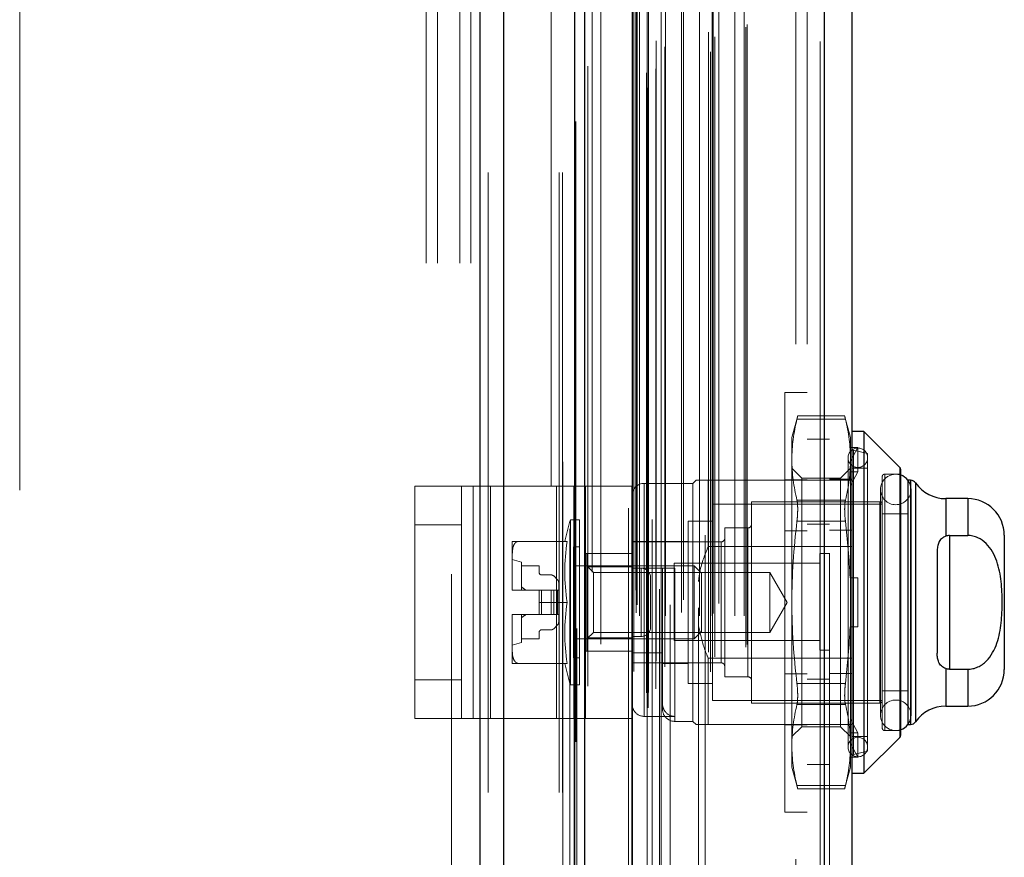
# Model space of a CAD drawing. Header units: inches. Extents: x 0.2 to 10.8, y 0.2 to 8.2.
# Tile 56 of 164: x 1.741 to 1.9, y 4.075 to 4.21. Entities that reach past the tile are written whole.
import ezdxf

# ---------------------------------------------------------------- set-up
doc = ezdxf.new("R2010")
doc.units = ezdxf.units.IN
doc.header["$MEASUREMENT"] = 0
doc.linetypes.add('HIDDEN', pattern=[0.07500000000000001, 0.05, -0.025])

msp = doc.modelspace()

# ---------------------------------------------------------------- linework, layer by layer
at = {"color": 7, "linetype": 'Continuous', "lineweight": 25}
for p, q in [((1.8155872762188, 3.085295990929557), (1.8155872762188, 5.1527936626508)), ((1.819405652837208, 3.085295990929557), (1.819405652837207, 5.152085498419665)), ((1.830851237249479, 3.085295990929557), (1.830851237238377, 5.146701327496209)), ((1.832432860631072, 3.085295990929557), (1.832432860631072, 5.146545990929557)), ((1.840114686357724, 5.131123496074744), (1.840114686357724, 3.100958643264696)), ((1.871027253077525, 5.125672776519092), (1.87102725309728, 3.106409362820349)), ((1.875489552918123, 5.1239056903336), (1.875489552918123, 3.108176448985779)), ((1.877458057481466, 4.143510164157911), (1.875489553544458, 4.143510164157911)), ((1.883248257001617, 4.13771996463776), (1.877458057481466, 4.143510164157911)), ((1.877458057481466, 4.143510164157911), (1.877458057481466, 4.088392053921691)), ((1.883248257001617, 4.13771996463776), (1.883248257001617, 4.094182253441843)), ((1.883363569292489, 4.137441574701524), (1.883363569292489, 4.094460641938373)), ((1.884544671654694, 4.13563614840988), (1.884544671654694, 4.096266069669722)), ((1.884988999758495, 4.13563614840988), (1.884562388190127, 4.13563614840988)), ((1.884988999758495, 4.13563614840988), (1.884988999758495, 4.096266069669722)), ((1.885796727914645, 4.135214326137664), (1.885796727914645, 4.096687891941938)), ((1.894190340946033, 4.132683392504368), (1.890643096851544, 4.132683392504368)), ((1.890643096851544, 4.132683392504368), (1.890643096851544, 4.126623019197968)), ((1.894190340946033, 4.132683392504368), (1.894190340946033, 4.12673304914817)), ((1.891237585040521, 4.126733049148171), (1.891237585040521, 4.105169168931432)), ((1.891237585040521, 4.126733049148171), (1.894190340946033, 4.12673304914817)), ((1.900095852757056, 4.126777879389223), (1.900095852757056, 4.105124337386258)), ((1.889269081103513, 4.124163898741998), (1.889269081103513, 4.107738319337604)), ((1.890643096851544, 4.105279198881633), (1.890643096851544, 4.099218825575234)), ((1.891237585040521, 4.105169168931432), (1.894190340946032, 4.105169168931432)), ((1.894190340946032, 4.105169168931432), (1.894190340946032, 4.099218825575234)), ((1.890643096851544, 4.099218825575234), (1.894190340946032, 4.099218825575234)), ((1.884562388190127, 4.096266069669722), (1.884988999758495, 4.096266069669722)), ((1.877458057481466, 4.088392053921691), (1.883248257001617, 4.094182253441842)), ((1.875489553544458, 4.088392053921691), (1.877458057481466, 4.088392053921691))]:
    msp.add_line(p, q, dxfattribs=at)
at = {"color": 7, "linetype": 'HIDDEN', "lineweight": 18}
for p, q in [((1.8155872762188, 5.152793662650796), (1.8155872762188, 3.085295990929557)), ((1.8155872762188, 5.152793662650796), (1.8155872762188, 3.085295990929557)), ((1.8155872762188, 3.085295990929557), (1.8155872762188, 5.1527936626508)), ((1.816860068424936, 3.085295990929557), (1.816860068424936, 5.15208549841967)), ((1.816860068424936, 3.085295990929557), (1.816860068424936, 5.152085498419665)), ((1.819405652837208, 3.085295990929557), (1.819405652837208, 5.152085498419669)), ((1.828305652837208, 3.085295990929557), (1.828305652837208, 5.146701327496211)), ((1.828305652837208, 3.085295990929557), (1.828305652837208, 5.146701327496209)), ((1.828832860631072, 3.085295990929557), (1.828832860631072, 5.146545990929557)), ((1.830851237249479, 3.085295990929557), (1.830851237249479, 5.146701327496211)), ((1.831003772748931, 3.093476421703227), (1.831003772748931, 5.138605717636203)), ((1.842649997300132, 3.098958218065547), (1.842649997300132, 5.133123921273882)), ((1.842649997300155, 3.098958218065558), (1.842649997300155, 5.133123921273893)), ((1.832956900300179, 3.102451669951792), (1.83295690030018, 5.129633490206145)), ((1.839489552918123, 5.131123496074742), (1.839489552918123, 3.100958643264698)), ((1.842394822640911, 3.101360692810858), (1.842394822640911, 5.130721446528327)), ((1.842700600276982, 3.10141460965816), (1.842700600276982, 5.130667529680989)), ((1.843932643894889, 3.101999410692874), (1.843932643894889, 5.130082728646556)), ((1.843337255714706, 5.129335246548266), (1.843337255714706, 3.102729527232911)), ((1.830039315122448, 5.127802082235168), (1.830039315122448, 3.104274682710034)), ((1.840053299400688, 5.12770706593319), (1.840053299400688, 3.104375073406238)), ((1.840069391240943, 3.104249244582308), (1.840069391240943, 5.127832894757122)), ((1.840340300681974, 3.104827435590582), (1.840340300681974, 5.127254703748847)), ((1.840340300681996, 3.104827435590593), (1.840340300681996, 5.127254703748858)), ((1.845371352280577, 3.105542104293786), (1.845371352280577, 5.126541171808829)), ((1.85187843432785, 5.126790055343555), (1.85187843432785, 3.105294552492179)), ((1.852737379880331, 3.104737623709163), (1.852737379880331, 5.127344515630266)), ((1.843951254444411, 3.106527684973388), (1.843951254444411, 5.125554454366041)), ((1.853445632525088, 3.107157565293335), (1.853445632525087, 5.12492660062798)), ((1.870402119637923, 5.125672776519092), (1.870402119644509, 3.106409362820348)), ((1.870402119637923, 3.106409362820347), (1.870402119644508, 5.12567277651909)), ((1.871027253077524, 3.106409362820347), (1.87102725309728, 5.12567277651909)), ((1.852386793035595, 3.107919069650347), (1.852386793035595, 5.124163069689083)), ((1.858396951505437, 3.1087004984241), (1.858396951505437, 5.123381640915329)), ((1.871889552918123, 5.1239056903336), (1.871889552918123, 3.108176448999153)), ((1.835018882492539, 3.10921551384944), (1.835018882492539, 5.122866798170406)), ((1.858656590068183, 3.109138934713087), (1.858656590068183, 5.122943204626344)), ((1.830741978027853, 5.118542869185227), (1.830741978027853, 3.113540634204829)), ((1.840742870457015, 3.114269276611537), (1.840742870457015, 5.117812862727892)), ((1.840742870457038, 3.114269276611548), (1.840742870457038, 5.117812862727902)), ((1.841248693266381, 3.113769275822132), (1.841248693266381, 5.118312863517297)), ((1.841248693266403, 3.113769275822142), (1.841248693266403, 5.118312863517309)), ((1.842492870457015, 5.118312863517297), (1.842492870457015, 3.113769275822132)), ((1.842492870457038, 3.113769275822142), (1.842492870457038, 5.118312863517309)), ((1.842742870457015, 3.114019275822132), (1.842742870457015, 5.118062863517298)), ((1.844492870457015, 5.118062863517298), (1.844492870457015, 3.114019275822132)), ((1.844742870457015, 3.113769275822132), (1.844742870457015, 5.118312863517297)), ((1.844742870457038, 5.118312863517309), (1.844742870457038, 3.113769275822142)), ((1.845446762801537, 3.113769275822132), (1.845446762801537, 5.118312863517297)), ((1.848025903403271, 3.114319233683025), (1.848025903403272, 5.117771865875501)), ((1.85094913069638, 3.113769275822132), (1.85094913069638, 5.118312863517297)), ((1.853016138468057, 3.113769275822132), (1.853016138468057, 5.118312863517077)), ((1.853143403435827, 3.114167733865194), (1.853143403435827, 5.117916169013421)), ((1.856637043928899, 3.113769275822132), (1.856637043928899, 5.118312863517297)), ((1.858156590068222, 3.113769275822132), (1.858156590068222, 5.118312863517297)), ((1.858156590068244, 3.113769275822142), (1.858156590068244, 5.118312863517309)), ((1.840889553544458, 3.115566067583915), (1.840889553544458, 5.116516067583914)), ((1.846221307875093, 5.115565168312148), (1.846221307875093, 3.116500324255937)), ((1.8483543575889, 3.11634638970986), (1.8483543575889, 5.115735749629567)), ((1.848354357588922, 3.116346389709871), (1.848354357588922, 5.115735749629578)), ((1.854052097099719, 3.115788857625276), (1.854052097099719, 5.116293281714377)), ((1.840700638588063, 3.117917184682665), (1.840700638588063, 5.114164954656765)), ((1.840700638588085, 3.117917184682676), (1.840700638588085, 5.114164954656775)), ((1.850787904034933, 5.115075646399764), (1.850787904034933, 3.117007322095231)), ((1.8403723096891, 3.118381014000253), (1.8403723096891, 5.113701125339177)), ((1.840372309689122, 3.118381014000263), (1.840372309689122, 5.113701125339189)), ((1.831176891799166, 5.11171433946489), (1.831176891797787, 3.120376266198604)), ((1.831176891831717, 5.11169328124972), (1.831176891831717, 3.120368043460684)), ((1.833657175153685, 3.120835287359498), (1.833657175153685, 5.111246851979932)), ((1.827032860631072, 3.134745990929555), (1.827032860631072, 5.097295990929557)), ((1.827032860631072, 3.134745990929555), (1.827032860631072, 5.097295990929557)), ((1.827032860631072, 3.134745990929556), (1.827032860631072, 5.097295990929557)), ((1.827032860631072, 3.134745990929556), (1.827032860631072, 5.097295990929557)), ((1.866489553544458, 3.157566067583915), (1.866489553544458, 5.074516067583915)), ((1.866489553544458, 3.157566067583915), (1.866489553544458, 5.074516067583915)), ((1.866489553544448, 5.074516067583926), (1.866489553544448, 3.157566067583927)), ((1.866489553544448, 5.074516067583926), (1.866489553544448, 3.157566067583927)), ((1.868289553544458, 3.157566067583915), (1.868289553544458, 5.074516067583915)), ((1.806882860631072, 3.770645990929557), (1.806882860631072, 4.461445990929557)), ((1.806882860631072, 3.770645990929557), (1.806882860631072, 4.461445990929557)), ((1.808682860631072, 3.770645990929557), (1.808682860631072, 4.461445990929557)), ((1.812282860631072, 3.770645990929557), (1.812282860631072, 4.461445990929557)), ((1.814082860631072, 3.770645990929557), (1.814082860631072, 4.461445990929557)), ((1.814082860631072, 3.770645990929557), (1.814082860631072, 4.461445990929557)), ((1.810932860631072, 4.320520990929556), (1.810932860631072, 3.911570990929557)), ((1.741332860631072, 3.934058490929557), (1.741332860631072, 4.298033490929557)), ((1.864689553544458, 4.082101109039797), (1.864689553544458, 4.149801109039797)), ((1.868289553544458, 4.149801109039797), (1.864689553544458, 4.149801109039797)), ((1.86678226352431, 4.14602799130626), (1.865843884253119, 4.142525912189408)), ((1.874478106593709, 4.145500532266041), (1.866658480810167, 4.145500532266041)), ((1.874478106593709, 4.145500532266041), (1.866658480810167, 4.145500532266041)), ((1.874366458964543, 4.14602799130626), (1.866770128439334, 4.14602799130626)), ((1.875292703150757, 4.142525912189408), (1.874354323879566, 4.14602799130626)), ((1.865843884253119, 4.142525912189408), (1.865843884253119, 4.138965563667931)), ((1.871889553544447, 4.142291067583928), (1.868289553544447, 4.142291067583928)), ((1.875292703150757, 4.142525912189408), (1.875292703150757, 4.138965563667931)), ((1.875214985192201, 4.140934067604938), (1.875292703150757, 4.140680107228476)), ((1.876473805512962, 4.140934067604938), (1.875214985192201, 4.140934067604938)), ((1.875292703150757, 4.138718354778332), (1.876473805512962, 4.140934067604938)), ((1.876473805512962, 4.136997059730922), (1.876473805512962, 4.140934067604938)), ((1.865843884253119, 4.138965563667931), (1.865843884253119, 4.115951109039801)), ((1.874899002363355, 4.139277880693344), (1.874899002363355, 4.092624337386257)), ((1.875292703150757, 4.138965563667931), (1.875292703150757, 4.119888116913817)), ((1.878048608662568, 4.139966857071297), (1.875794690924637, 4.140487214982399)), ((1.875794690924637, 4.091415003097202), (1.875794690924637, 4.140398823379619)), ((1.878048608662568, 4.139966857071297), (1.878048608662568, 4.091935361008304)), ((1.867442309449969, 4.136006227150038), (1.865843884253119, 4.137604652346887)), ((1.875292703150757, 4.137604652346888), (1.873694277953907, 4.136006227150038)), ((1.878048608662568, 4.137604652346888), (1.875489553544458, 4.137604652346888)), ((1.883248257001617, 4.094182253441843), (1.883248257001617, 4.13771996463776)), ((1.867442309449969, 4.136006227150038), (1.867442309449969, 4.095895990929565)), ((1.873694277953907, 4.136006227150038), (1.867442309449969, 4.136006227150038)), ((1.871889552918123, 4.135816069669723), (1.875489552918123, 4.135816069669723)), ((1.873694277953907, 4.136006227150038), (1.873694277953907, 4.095895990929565)), ((1.876473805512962, 4.136997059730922), (1.875214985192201, 4.136997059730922)), ((1.875214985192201, 4.136997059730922), (1.875292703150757, 4.136743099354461)), ((1.875292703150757, 4.134781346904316), (1.876473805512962, 4.136997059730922)), ((1.880410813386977, 4.136226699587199), (1.880410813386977, 4.09567551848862)), ((1.880804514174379, 4.095281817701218), (1.880804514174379, 4.136620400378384)), ((1.883363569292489, 4.136620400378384), (1.880804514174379, 4.136620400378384)), ((1.805056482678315, 4.097202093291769), (1.805056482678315, 4.13470209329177)), ((1.805056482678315, 4.13470209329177), (1.814432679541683, 4.13470209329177)), ((1.812556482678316, 4.097202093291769), (1.812556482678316, 4.13470209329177)), ((1.814432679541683, 4.097202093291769), (1.814432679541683, 4.13470209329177)), ((1.814432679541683, 4.13470209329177), (1.827868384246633, 4.13470209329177)), ((1.817244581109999, 4.097202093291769), (1.817244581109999, 4.13470209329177)), ((1.827868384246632, 4.097202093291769), (1.827868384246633, 4.13470209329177)), ((1.827868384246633, 4.13470209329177), (1.832556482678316, 4.13470209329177)), ((1.83068028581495, 4.097202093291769), (1.83068028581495, 4.13470209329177)), ((1.832556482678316, 4.134702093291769), (1.832556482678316, 4.097202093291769)), ((1.840056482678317, 4.134702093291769), (1.832556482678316, 4.134702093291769)), ((1.840056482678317, 4.134702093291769), (1.840056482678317, 4.097202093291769)), ((1.849899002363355, 4.135144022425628), (1.842024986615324, 4.135144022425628)), ((1.842024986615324, 4.09756666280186), (1.842024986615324, 4.135053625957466)), ((1.850391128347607, 4.13563614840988), (1.849899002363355, 4.135144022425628)), ((1.849899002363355, 4.135144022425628), (1.849899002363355, 4.096758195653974)), ((1.852359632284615, 4.13563614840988), (1.852359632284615, 4.124971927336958)), ((1.852359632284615, 4.13563614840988), (1.875489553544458, 4.13563614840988)), ((1.864689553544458, 4.135726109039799), (1.868289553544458, 4.135726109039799)), ((1.884562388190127, 4.13563614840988), (1.884544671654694, 4.13563614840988)), ((1.884988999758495, 4.096266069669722), (1.884988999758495, 4.13563614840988)), ((1.885796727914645, 4.096687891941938), (1.885796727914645, 4.135214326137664)), ((1.880133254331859, 4.134159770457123), (1.880133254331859, 4.097742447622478)), ((1.885054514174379, 4.097742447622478), (1.885054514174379, 4.134159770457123)), ((1.890643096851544, 4.126623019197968), (1.890643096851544, 4.132683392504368)), ((1.894190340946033, 4.126733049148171), (1.894190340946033, 4.132683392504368)), ((1.853048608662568, 4.131797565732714), (1.853048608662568, 4.100104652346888)), ((1.880410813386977, 4.131797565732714), (1.853048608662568, 4.131797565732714)), ((1.859347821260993, 4.132191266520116), (1.859347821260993, 4.099710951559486)), ((1.880017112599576, 4.132191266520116), (1.859347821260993, 4.132191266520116)), ((1.874478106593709, 4.132430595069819), (1.866658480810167, 4.132430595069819)), ((1.874478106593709, 4.132430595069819), (1.866658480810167, 4.132430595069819)), ((1.880017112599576, 4.099710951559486), (1.880017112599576, 4.132191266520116)), ((1.884544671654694, 4.130222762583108), (1.880410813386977, 4.130222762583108)), ((1.812556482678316, 4.12845209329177), (1.805056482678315, 4.12845209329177)), ((1.830126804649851, 4.129238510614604), (1.830126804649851, 4.102663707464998)), ((1.831591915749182, 4.129238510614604), (1.830126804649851, 4.129238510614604)), ((1.831591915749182, 4.129238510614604), (1.831591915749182, 4.102663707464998)), ((1.849111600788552, 4.129041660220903), (1.849111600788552, 4.102860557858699)), ((1.853048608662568, 4.129041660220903), (1.849111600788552, 4.129041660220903)), ((1.855017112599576, 4.127958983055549), (1.855017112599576, 4.103943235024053)), ((1.858757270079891, 4.127958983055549), (1.855017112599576, 4.127958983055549)), ((1.858757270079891, 4.103943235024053), (1.858757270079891, 4.127958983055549)), ((1.874478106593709, 4.129021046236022), (1.866658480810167, 4.129021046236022)), ((1.874478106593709, 4.129021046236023), (1.866658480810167, 4.129021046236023)), ((1.871889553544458, 4.128541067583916), (1.868289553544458, 4.128541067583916)), ((1.864689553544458, 4.127500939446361), (1.868289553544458, 4.127500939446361)), ((1.871889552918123, 4.127590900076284), (1.875489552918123, 4.127590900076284)), ((1.891237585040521, 4.126733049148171), (1.891237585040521, 4.105169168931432)), ((1.820765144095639, 4.12579362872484), (1.820765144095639, 4.123732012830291)), ((1.829593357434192, 4.12579362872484), (1.82171131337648, 4.12579362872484)), ((1.830607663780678, 4.124907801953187), (1.830607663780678, 4.106994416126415)), ((1.831591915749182, 4.124907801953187), (1.830607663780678, 4.124907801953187)), ((1.849111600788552, 4.12579362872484), (1.840056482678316, 4.12579362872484)), ((1.854426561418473, 4.125695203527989), (1.840056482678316, 4.125695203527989)), ((1.852359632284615, 4.124971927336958), (1.875489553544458, 4.124971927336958)), ((1.854426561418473, 4.106207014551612), (1.854426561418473, 4.1256044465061)), ((1.820765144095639, 4.123732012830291), (1.820765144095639, 4.11801272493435)), ((1.840056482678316, 4.123827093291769), (1.832556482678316, 4.123827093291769)), ((1.832773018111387, 4.123825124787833), (1.832773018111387, 4.121691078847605)), ((1.832773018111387, 4.123825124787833), (1.840056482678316, 4.123825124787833)), ((1.870327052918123, 4.123853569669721), (1.870327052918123, 4.11604106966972)), ((1.871889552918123, 4.123853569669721), (1.870327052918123, 4.123853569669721)), ((1.822241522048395, 4.122447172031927), (1.820765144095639, 4.122840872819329)), ((1.822241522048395, 4.122447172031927), (1.822241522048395, 4.117919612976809)), ((1.822241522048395, 4.121856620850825), (1.825095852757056, 4.121856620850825)), ((1.825095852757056, 4.121856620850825), (1.825095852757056, 4.12077394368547)), ((1.850069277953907, 4.121856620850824), (1.830607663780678, 4.121856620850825)), ((1.833838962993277, 4.120790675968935), (1.832773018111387, 4.121856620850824)), ((1.832773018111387, 4.121691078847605), (1.840056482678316, 4.121691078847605)), ((1.832773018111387, 4.121691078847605), (1.832773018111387, 4.110211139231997)), ((1.846889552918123, 4.12229106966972), (1.846889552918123, 4.11604106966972)), ((1.870327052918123, 4.12229106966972), (1.846889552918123, 4.12229106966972)), ((1.850069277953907, 4.121856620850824), (1.850069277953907, 4.110045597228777)), ((1.851276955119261, 4.12064894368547), (1.850069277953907, 4.121856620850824)), ((1.825489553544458, 4.120380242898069), (1.827016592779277, 4.120380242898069)), ((1.827434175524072, 4.120207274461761), (1.828072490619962, 4.119568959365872)), ((1.833838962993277, 4.120790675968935), (1.833838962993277, 4.111111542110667)), ((1.862298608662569, 4.120790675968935), (1.833838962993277, 4.120790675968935)), ((1.840056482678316, 4.121462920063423), (1.844977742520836, 4.121462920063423)), ((1.841556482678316, 4.12145209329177), (1.840056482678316, 4.12145209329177)), ((1.841556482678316, 4.110452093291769), (1.841556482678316, 4.12145209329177)), ((1.841556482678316, 4.12145209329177), (1.841556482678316, 4.110452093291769)), ((1.843056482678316, 4.111952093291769), (1.843056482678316, 4.119952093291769)), ((1.844977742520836, 4.107796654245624), (1.844977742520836, 4.121462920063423)), ((1.846946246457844, 4.121462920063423), (1.846946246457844, 4.096845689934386)), ((1.851276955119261, 4.12064894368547), (1.851276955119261, 4.111253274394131)), ((1.862298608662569, 4.120790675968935), (1.862298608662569, 4.111111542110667)), ((1.865092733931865, 4.115951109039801), (1.862298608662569, 4.120790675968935)), ((1.828245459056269, 4.119151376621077), (1.828245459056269, 4.117919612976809)), ((1.875214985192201, 4.119888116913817), (1.876473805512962, 4.119888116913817)), ((1.875292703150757, 4.112014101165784), (1.875292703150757, 4.119888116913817)), ((1.876473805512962, 4.112014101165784), (1.876473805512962, 4.119888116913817)), ((1.820765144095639, 4.11801272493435), (1.820765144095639, 4.117919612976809)), ((1.820765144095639, 4.117919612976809), (1.82076575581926, 4.117919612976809)), ((1.82076575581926, 4.117919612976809), (1.825095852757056, 4.117919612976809)), ((1.825095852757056, 4.117919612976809), (1.825095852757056, 4.115951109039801)), ((1.825489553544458, 4.117919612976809), (1.825095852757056, 4.117919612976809)), ((1.825489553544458, 4.117919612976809), (1.825489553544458, 4.113982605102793)), ((1.827016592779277, 4.117919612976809), (1.825489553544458, 4.117919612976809)), ((1.825489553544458, 4.117919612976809), (1.825489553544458, 4.113982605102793)), ((1.827016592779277, 4.117919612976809), (1.827016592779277, 4.113982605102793)), ((1.827434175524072, 4.117919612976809), (1.827016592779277, 4.117919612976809)), ((1.827016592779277, 4.117919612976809), (1.827016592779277, 4.113982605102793)), ((1.827434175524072, 4.117919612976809), (1.827434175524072, 4.113982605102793)), ((1.828072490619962, 4.117919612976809), (1.827434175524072, 4.117919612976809)), ((1.827434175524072, 4.117919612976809), (1.827434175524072, 4.113982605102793)), ((1.828072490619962, 4.117919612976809), (1.828072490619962, 4.113982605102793)), ((1.828245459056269, 4.117919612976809), (1.828072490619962, 4.117919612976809)), ((1.828072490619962, 4.117919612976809), (1.828072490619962, 4.113982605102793)), ((1.828245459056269, 4.117919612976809), (1.828245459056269, 4.113982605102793)), ((1.829593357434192, 4.115951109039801), (1.825095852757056, 4.115951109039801)), ((1.825095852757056, 4.113982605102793), (1.825095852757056, 4.115951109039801)), ((1.846889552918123, 4.11604106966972), (1.846889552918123, 4.10979106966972)), ((1.862298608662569, 4.111111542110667), (1.865092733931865, 4.115951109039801)), ((1.865843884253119, 4.115951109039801), (1.865843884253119, 4.092936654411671)), ((1.870327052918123, 4.11604106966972), (1.870327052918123, 4.10822856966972)), ((1.820765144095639, 4.113982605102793), (1.820765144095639, 4.113889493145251)), ((1.820765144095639, 4.113982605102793), (1.82076575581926, 4.113982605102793)), ((1.820765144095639, 4.113889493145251), (1.820765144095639, 4.10817020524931)), ((1.82076575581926, 4.113982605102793), (1.825095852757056, 4.113982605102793)), ((1.822241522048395, 4.113982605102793), (1.822241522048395, 4.109455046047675)), ((1.825489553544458, 4.113982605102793), (1.825095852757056, 4.113982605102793)), ((1.827016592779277, 4.113982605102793), (1.825489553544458, 4.113982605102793)), ((1.827434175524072, 4.113982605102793), (1.827016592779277, 4.113982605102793)), ((1.828072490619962, 4.113982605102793), (1.827434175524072, 4.113982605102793)), ((1.828245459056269, 4.113982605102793), (1.828072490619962, 4.113982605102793)), ((1.828245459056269, 4.113982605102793), (1.828245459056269, 4.112750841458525)), ((1.828072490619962, 4.11233325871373), (1.827434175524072, 4.11169494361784)), ((1.875214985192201, 4.112014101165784), (1.876473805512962, 4.112014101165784)), ((1.875292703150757, 4.112014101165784), (1.875292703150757, 4.092936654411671)), ((1.825095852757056, 4.111128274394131), (1.825095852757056, 4.110045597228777)), ((1.827016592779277, 4.111521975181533), (1.825489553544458, 4.111521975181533)), ((1.832773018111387, 4.110045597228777), (1.833838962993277, 4.111111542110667)), ((1.833838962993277, 4.111111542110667), (1.862298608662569, 4.111111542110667)), ((1.841556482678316, 4.110452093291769), (1.840056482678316, 4.110452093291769)), ((1.850069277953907, 4.110045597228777), (1.851276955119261, 4.111253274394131)), ((1.820765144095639, 4.109061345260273), (1.822241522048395, 4.109455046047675)), ((1.825095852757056, 4.110045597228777), (1.822241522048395, 4.110045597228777)), ((1.830607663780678, 4.110045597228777), (1.850069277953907, 4.110045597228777)), ((1.832773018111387, 4.110211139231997), (1.832773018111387, 4.10807709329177)), ((1.832773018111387, 4.110211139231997), (1.840056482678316, 4.110211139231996)), ((1.846889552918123, 4.10979106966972), (1.870327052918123, 4.10979106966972)), ((1.820765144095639, 4.10817020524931), (1.820765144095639, 4.106108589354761)), ((1.840056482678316, 4.10807709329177), (1.832556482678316, 4.10807709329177)), ((1.840056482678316, 4.107796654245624), (1.844977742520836, 4.107796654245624)), ((1.844977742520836, 4.107796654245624), (1.844977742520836, 4.099632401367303)), ((1.870327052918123, 4.10822856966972), (1.871889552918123, 4.10822856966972)), ((1.829593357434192, 4.106108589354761), (1.821711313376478, 4.106108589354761)), ((1.830607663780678, 4.106994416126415), (1.831591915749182, 4.106994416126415)), ((1.840056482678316, 4.106207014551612), (1.854426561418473, 4.106207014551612)), ((1.844977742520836, 4.106108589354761), (1.849111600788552, 4.106108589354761)), ((1.852359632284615, 4.106930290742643), (1.852359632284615, 4.096266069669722)), ((1.852359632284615, 4.106930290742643), (1.875489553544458, 4.106930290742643)), ((1.864689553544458, 4.104401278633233), (1.868289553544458, 4.104401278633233)), ((1.871889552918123, 4.104491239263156), (1.875489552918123, 4.104491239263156)), ((1.890643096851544, 4.099218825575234), (1.890643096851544, 4.105279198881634)), ((1.894190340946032, 4.099218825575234), (1.894190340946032, 4.105169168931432)), ((1.812556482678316, 4.10345209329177), (1.805056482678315, 4.10345209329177)), ((1.830126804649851, 4.102663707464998), (1.831591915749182, 4.102663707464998)), ((1.849111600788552, 4.102860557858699), (1.853048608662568, 4.102860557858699)), ((1.855017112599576, 4.103943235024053), (1.858757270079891, 4.103943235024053)), ((1.874478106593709, 4.102881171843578), (1.866658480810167, 4.102881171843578)), ((1.874478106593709, 4.102881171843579), (1.866658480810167, 4.10288117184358)), ((1.868289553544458, 4.103541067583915), (1.871889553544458, 4.103541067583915)), ((1.880410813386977, 4.101679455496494), (1.884544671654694, 4.101679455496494)), ((1.844977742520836, 4.099632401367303), (1.844977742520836, 4.098726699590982)), ((1.853048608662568, 4.100104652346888), (1.880410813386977, 4.100104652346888)), ((1.859347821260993, 4.099710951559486), (1.880017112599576, 4.099710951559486)), ((1.874478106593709, 4.099471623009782), (1.866658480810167, 4.099471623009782)), ((1.874478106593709, 4.099471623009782), (1.866658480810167, 4.099471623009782)), ((1.805056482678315, 4.097202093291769), (1.814432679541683, 4.097202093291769)), ((1.814432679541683, 4.097202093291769), (1.827868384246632, 4.097202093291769)), ((1.827868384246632, 4.097202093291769), (1.832556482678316, 4.097202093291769)), ((1.840056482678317, 4.097202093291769), (1.832556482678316, 4.097202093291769)), ((1.842024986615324, 4.09756666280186), (1.846946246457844, 4.09756666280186)), ((1.846946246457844, 4.096758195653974), (1.849899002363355, 4.096758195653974)), ((1.849899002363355, 4.096758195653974), (1.850391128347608, 4.096266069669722)), ((1.852359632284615, 4.096266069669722), (1.871889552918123, 4.096266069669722)), ((1.864689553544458, 4.096176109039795), (1.868289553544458, 4.096176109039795)), ((1.871889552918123, 4.096266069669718), (1.875489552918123, 4.096266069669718)), ((1.876473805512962, 4.094905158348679), (1.875292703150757, 4.097120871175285)), ((1.884544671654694, 4.096266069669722), (1.884562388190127, 4.096266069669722)), ((1.865843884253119, 4.094297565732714), (1.867442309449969, 4.095895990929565)), ((1.867442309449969, 4.095895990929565), (1.873694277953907, 4.095895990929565)), ((1.873694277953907, 4.095895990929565), (1.875292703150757, 4.094297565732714)), ((1.875214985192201, 4.094905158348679), (1.875292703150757, 4.095159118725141)), ((1.875214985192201, 4.094905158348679), (1.876473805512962, 4.094905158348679)), ((1.876473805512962, 4.094905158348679), (1.876473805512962, 4.090968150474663)), ((1.880804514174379, 4.095281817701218), (1.883363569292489, 4.095281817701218)), ((1.865843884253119, 4.092936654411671), (1.865843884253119, 4.089376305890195)), ((1.876473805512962, 4.090968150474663), (1.875292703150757, 4.093183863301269)), ((1.875292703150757, 4.092936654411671), (1.875292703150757, 4.089376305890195)), ((1.875489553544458, 4.094297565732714), (1.878048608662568, 4.094297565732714)), ((1.875794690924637, 4.091415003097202), (1.878048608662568, 4.091935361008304)), ((1.868289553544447, 4.089791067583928), (1.871889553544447, 4.089791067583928)), ((1.875214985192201, 4.090968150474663), (1.875292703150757, 4.091222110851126)), ((1.875214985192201, 4.090968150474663), (1.876473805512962, 4.090968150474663)), ((1.865843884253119, 4.089376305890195), (1.86678226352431, 4.085874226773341)), ((1.874354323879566, 4.085874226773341), (1.875292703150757, 4.089376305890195)), ((1.874478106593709, 4.08640168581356), (1.866658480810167, 4.08640168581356)), ((1.874478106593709, 4.08640168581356), (1.866658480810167, 4.08640168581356)), ((1.866770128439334, 4.085874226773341), (1.874366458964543, 4.085874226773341)), ((1.864689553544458, 4.082101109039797), (1.868289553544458, 4.082101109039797))]:
    msp.add_line(p, q, dxfattribs=at)
at = {"color": 7, "linetype": 'HIDDEN', "lineweight": 18, "flags": 128}
for points in [[(1.828899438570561, 5.13864000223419), (1.828899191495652, 4.124124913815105), (1.828899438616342, 3.093442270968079)], [(1.8288994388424, 5.138639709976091), (1.828899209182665, 4.105419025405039), (1.828899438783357, 3.093440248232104)], [(1.830039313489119, 5.127815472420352), (1.830039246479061, 4.157394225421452), (1.83003931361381, 3.104267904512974)], [(1.830741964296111, 5.118541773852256), (1.830741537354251, 4.094793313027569), (1.830741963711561, 3.113550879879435)], [(1.835011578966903, 3.114563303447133), (1.835011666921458, 4.10794627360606), (1.835011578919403, 5.117517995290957)], [(1.885054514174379, 4.134159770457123), (1.884867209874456, 4.135101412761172), (1.884562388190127, 4.13563614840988)], [(1.884562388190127, 4.096266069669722), (1.884867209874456, 4.09680080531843), (1.885054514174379, 4.097742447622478)]]:
    msp.add_lwpolyline(points, dxfattribs=at)
at = {"color": 7, "linetype": 'HIDDEN', "lineweight": 18}
for centre, radius, start, end in [((1.876473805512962, 4.139277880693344), 0.001574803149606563, 0, 180), ((1.87588325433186, 4.140870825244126), 0.0003937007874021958, 180, 256.9999999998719), ((1.876473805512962, 4.139277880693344), 0.001574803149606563, 180, 0), ((1.882593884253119, 4.134159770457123), 0.002460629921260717, 71.77194722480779, 180), ((1.880804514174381, 4.13622669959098), 0.0003937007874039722, 90.00000000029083, 179.9999999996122), ((1.842024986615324, 4.13317551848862), 0.001968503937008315, 90, 180), ((1.882593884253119, 4.134159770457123), 0.002460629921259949, 180, 0), ((1.880017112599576, 4.131797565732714), 0.0003937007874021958, 0, 90), ((1.874276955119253, 4.115951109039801), 0.04610629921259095, 163.2503397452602, 167.6739543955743), ((1.858757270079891, 4.128549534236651), 0.0005905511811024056, 270.0000000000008, 0), ((1.854426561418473, 4.126285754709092), 0.0005905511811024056, 270.0000000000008, 0), ((1.863068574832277, 4.120872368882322), 0.03383502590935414, 171.636737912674, 188.3632620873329), ((1.825489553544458, 4.120773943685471), 0.0003937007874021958, 180.0000000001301, 270.0000000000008), ((1.827016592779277, 4.119789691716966), 0.0005905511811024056, 45.00000000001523, 90.00000000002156), ((1.841556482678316, 4.119952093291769), 0.001500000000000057, 0, 90), ((1.827654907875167, 4.119151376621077), 0.0005905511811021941, 0, 45.00000000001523), ((1.8277387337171, 4.118011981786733), 0.006973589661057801, 179.9938942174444, 180.7589344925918), ((1.827738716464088, 4.118011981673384), 0.006973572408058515, 179.9938932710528, 180.7589354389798), ((1.863068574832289, 4.11102984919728), 0.03383502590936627, 171.636737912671, 188.3632620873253), ((1.827738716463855, 4.113890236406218), 0.006973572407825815, 179.241064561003, 180.0061067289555), ((1.827738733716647, 4.113890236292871), 0.006973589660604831, 179.2410655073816, 180.0061057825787), ((1.827654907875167, 4.112750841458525), 0.0005905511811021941, 314.9999999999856, 0), ((1.825489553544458, 4.111128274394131), 0.0003937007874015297, 90, 180), ((1.827016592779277, 4.112112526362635), 0.0005905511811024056, 269.9999999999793, 314.9999999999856), ((1.841556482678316, 4.111952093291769), 0.001500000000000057, 270.0000000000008, 0), ((1.874276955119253, 4.115951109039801), 0.04610629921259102, 192.3260456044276, 196.7496602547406), ((1.854426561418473, 4.10561646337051), 0.0005905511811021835, 359.9999999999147, 90), ((1.858757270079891, 4.103352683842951), 0.0005905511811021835, 359.9999999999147, 90), ((1.880017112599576, 4.100104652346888), 0.0003937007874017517, 270.0000000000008, 0), ((1.882593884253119, 4.097742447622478), 0.002460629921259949, 0, 180), ((1.846946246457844, 4.098726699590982), 0.001968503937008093, 180, 270.0000000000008), ((1.882593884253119, 4.097742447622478), 0.002460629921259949, 180, 288.2280527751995), ((1.880804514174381, 4.095675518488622), 0.0003937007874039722, 180.0000000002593, 269.99999999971), ((1.876473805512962, 4.092624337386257), 0.001574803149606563, 0, 180), ((1.876473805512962, 4.092624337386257), 0.001574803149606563, 180, 0), ((1.87588325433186, 4.091031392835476), 0.0003937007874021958, 103.0000000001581, 180)]:
    msp.add_arc(centre, radius, start, end, dxfattribs=at)
at = {"color": 7, "linetype": 'Continuous', "lineweight": 25}
for centre, radius, start, end in [((1.882969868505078, 4.137441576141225), 0.0003937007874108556, 3.877732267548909e-10, 44.99999999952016), ((1.882593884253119, 4.134159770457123), 0.002460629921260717, 36.86989764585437, 71.77194722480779), ((1.884988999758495, 4.134651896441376), 0.0009842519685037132, 34.84990457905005, 90.00000000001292), ((1.890643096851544, 4.138588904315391), 0.00590551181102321, 214.849904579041, 270.0000000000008), ((1.894190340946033, 4.126777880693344), 0.005905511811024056, 0, 90), ((1.894190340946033, 4.105124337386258), 0.005905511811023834, 270.0000000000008, 0), ((1.890643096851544, 4.09331331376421), 0.005905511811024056, 90, 145.1500954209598), ((1.882593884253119, 4.097742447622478), 0.002460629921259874, 288.2280527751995, 323.130102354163), ((1.884988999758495, 4.097250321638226), 0.0009842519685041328, 269.9999999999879, 325.1500954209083), ((1.882969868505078, 4.094460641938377), 0.0003937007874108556, 315.0000000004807, 359.9999999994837)]:
    msp.add_arc(centre, radius, start, end, dxfattribs=at)
at = {"color": 7, "linetype": 'HIDDEN', "lineweight": 18}
for points in [[(1.866658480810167, 4.145500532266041), (1.866145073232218, 4.143329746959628), (1.865843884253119, 4.141152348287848), (1.865843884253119, 4.138965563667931)], [(1.875292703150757, 4.138965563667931), (1.875292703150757, 4.141152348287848), (1.874991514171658, 4.143329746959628), (1.874478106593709, 4.145500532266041)], [(1.865843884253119, 4.138965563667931), (1.865843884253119, 4.136778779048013), (1.866145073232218, 4.134601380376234), (1.866658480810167, 4.132430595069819)], [(1.874478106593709, 4.13243059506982), (1.874991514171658, 4.134601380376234), (1.875292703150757, 4.136778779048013), (1.875292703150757, 4.138965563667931)], [(1.866658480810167, 4.129021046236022), (1.866145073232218, 4.124679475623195), (1.865843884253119, 4.120324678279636), (1.865843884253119, 4.115951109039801)], [(1.875214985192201, 4.119888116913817), (1.875095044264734, 4.122942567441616), (1.874837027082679, 4.125985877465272), (1.874478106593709, 4.129021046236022)], [(1.822241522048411, 4.118432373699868), (1.822476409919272, 4.118264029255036), (1.822709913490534, 4.11809369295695), (1.822940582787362, 4.117919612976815)], [(1.865843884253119, 4.115951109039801), (1.865843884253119, 4.111577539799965), (1.866145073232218, 4.107222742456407), (1.866658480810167, 4.102881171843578)], [(1.822940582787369, 4.113982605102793), (1.822709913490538, 4.113808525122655), (1.822476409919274, 4.113638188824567), (1.822241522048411, 4.113469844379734)], [(1.874478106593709, 4.102881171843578), (1.874837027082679, 4.105916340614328), (1.875095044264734, 4.108959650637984), (1.875214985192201, 4.112014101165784)], [(1.865843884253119, 4.092936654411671), (1.865843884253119, 4.095123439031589), (1.866145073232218, 4.097300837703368), (1.866658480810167, 4.099471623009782)], [(1.875292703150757, 4.092936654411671), (1.875292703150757, 4.095123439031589), (1.874991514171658, 4.097300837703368), (1.874478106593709, 4.099471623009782)], [(1.866658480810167, 4.08640168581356), (1.866145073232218, 4.088572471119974), (1.865843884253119, 4.090749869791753), (1.865843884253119, 4.092936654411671)], [(1.874478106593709, 4.08640168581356), (1.874991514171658, 4.088572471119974), (1.875292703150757, 4.090749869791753), (1.875292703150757, 4.092936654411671)]]:
    msp.add_open_spline(points, degree=3, dxfattribs=at)
for points, knots in [([(1.866770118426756, 4.145975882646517), (1.866773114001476, 4.145988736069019), (1.8667833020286, 4.146032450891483), (1.866724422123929, 4.145779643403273), (1.866667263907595, 4.1455377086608), (1.866658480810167, 4.145500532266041)], [0, 0, 0, 0, 0.2606228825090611, 0.8863851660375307, 1, 1, 1, 1]), ([(1.874478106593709, 4.145500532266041), (1.874432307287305, 4.145695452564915), (1.874359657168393, 4.146004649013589), (1.874364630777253, 4.145983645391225), (1.87436646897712, 4.145975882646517)], [0, 0, 0, 0, 0.6304092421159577, 1, 1, 1, 1]), ([(1.852359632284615, 4.13563614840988), (1.851877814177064, 4.13563614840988), (1.850899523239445, 4.13563614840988), (1.850298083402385, 4.13563614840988), (1.850429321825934, 4.13563614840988), (1.850446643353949, 4.13563614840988)], [0, 0, 0, 0, 0.4572276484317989, 0.9283620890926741, 1, 1, 1, 1]), ([(1.866658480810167, 4.132430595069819), (1.866699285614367, 4.132258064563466), (1.866729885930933, 4.13205019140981), (1.866771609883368, 4.131564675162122), (1.866782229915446, 4.131287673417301), (1.866782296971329, 4.130694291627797), (1.866771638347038, 4.130369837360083), (1.866730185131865, 4.129708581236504), (1.866699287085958, 4.129366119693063), (1.866658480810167, 4.129021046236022)], [0, 0, 0, 0, 0.25, 0.25, 0.5, 0.5, 0.75, 0.75, 1, 1, 1, 1]), ([(1.874478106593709, 4.129021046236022), (1.874437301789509, 4.12936610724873), (1.874406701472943, 4.129704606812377), (1.874364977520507, 4.130368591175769), (1.874354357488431, 4.130691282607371), (1.874354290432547, 4.131284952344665), (1.874364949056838, 4.131563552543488), (1.874406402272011, 4.132047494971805), (1.874437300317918, 4.132258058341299), (1.874478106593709, 4.132430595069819)], [0, 0, 0, 0, 0.25, 0.25, 0.5, 0.5, 0.75, 0.75, 1, 1, 1, 1]), ([(1.82171131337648, 4.12579362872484), (1.821594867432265, 4.125785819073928), (1.821486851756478, 4.125741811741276), (1.821305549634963, 4.125618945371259), (1.821231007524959, 4.12554111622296), (1.821043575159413, 4.125290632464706), (1.820964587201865, 4.125102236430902), (1.820792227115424, 4.124525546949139), (1.820765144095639, 4.124128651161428), (1.820765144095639, 4.123732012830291)], [0, 0, 0, 0, 0.1249999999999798, 0.1249999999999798, 0.2499999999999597, 0.2499999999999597, 0.4999999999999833, 0.4999999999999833, 1, 1, 1, 1]), ([(1.820765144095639, 4.12579362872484), (1.820765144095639, 4.12579362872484), (1.820792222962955, 4.12579362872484), (1.820964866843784, 4.12579362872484), (1.82104481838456, 4.12579362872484), (1.821230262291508, 4.12579362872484), (1.821305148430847, 4.12579362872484), (1.821486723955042, 4.12579362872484), (1.821594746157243, 4.12579362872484), (1.82171131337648, 4.12579362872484)], [0, 0, 0, 0, 0.499999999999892, 0.499999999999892, 0.7499999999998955, 0.7499999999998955, 0.8749999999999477, 0.8749999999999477, 1, 1, 1, 1]), ([(1.852359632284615, 4.124971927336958), (1.851821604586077, 4.123652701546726), (1.851077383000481, 4.121827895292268), (1.850850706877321, 4.119881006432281), (1.850787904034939, 4.119341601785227)], [0, 0, 0, 0, 0.7229401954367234, 1, 1, 1, 1]), ([(1.846946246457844, 4.121462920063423), (1.846679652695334, 4.121462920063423), (1.846417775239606, 4.121462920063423), (1.845935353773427, 4.121462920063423), (1.845716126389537, 4.121462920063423), (1.845357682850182, 4.121462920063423), (1.845215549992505, 4.121462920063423), (1.845026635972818, 4.121462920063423), (1.844977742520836, 4.121462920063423), (1.844977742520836, 4.121462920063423)], [0, 0, 0, 0, 0.25, 0.25, 0.5, 0.5, 0.75, 0.75, 1, 1, 1, 1]), ([(1.850787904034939, 4.112178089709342), (1.851050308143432, 4.110984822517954), (1.851444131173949, 4.109193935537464), (1.852130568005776, 4.107496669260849), (1.852359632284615, 4.106930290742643)], [0, 0, 0, 0, 0.6662995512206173, 1, 1, 1, 1]), ([(1.820765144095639, 4.10817020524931), (1.820765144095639, 4.107773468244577), (1.820792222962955, 4.107376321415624), (1.820964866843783, 4.106799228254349), (1.82104481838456, 4.106609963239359), (1.821230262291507, 4.106362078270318), (1.821305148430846, 4.106283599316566), (1.821486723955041, 4.106160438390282), (1.821594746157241, 4.106116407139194), (1.821711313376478, 4.106108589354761)], [0, 0, 0, 0, 0.4999999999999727, 0.4999999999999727, 0.7499999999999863, 0.7499999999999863, 0.8749999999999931, 0.8749999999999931, 1, 1, 1, 1]), ([(1.821711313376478, 4.106108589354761), (1.821594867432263, 4.106108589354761), (1.821486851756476, 4.106108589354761), (1.821305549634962, 4.106108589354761), (1.821231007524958, 4.106108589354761), (1.821043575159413, 4.106108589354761), (1.820964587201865, 4.106108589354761), (1.820792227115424, 4.106108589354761), (1.820765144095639, 4.106108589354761), (1.820765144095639, 4.106108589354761)], [0, 0, 0, 0, 0.1249999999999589, 0.1249999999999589, 0.2499999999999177, 0.2499999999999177, 0.4999999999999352, 0.4999999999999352, 1, 1, 1, 1]), ([(1.866658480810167, 4.102881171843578), (1.866699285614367, 4.102536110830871), (1.866729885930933, 4.102197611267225), (1.866771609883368, 4.101533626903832), (1.866782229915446, 4.101210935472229), (1.866782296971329, 4.100617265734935), (1.866771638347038, 4.100338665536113), (1.866730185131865, 4.099854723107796), (1.866699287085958, 4.099644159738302), (1.866658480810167, 4.099471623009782)], [0, 0, 0, 0, 0.25, 0.25, 0.5, 0.5, 0.75, 0.75, 1, 1, 1, 1]), ([(1.874478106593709, 4.099471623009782), (1.874437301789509, 4.099644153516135), (1.874406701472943, 4.099852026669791), (1.874364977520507, 4.100337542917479), (1.87435435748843, 4.1006145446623), (1.874354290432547, 4.101207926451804), (1.874364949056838, 4.101532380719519), (1.874406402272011, 4.102193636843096), (1.874437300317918, 4.102536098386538), (1.874478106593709, 4.102881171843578)], [0, 0, 0, 0, 0.25, 0.25, 0.5, 0.5, 0.75, 0.75, 1, 1, 1, 1]), ([(1.840056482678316, 4.099632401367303), (1.840056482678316, 4.099365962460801), (1.840104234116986, 4.099105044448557), (1.840294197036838, 4.098609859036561), (1.840434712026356, 4.098382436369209), (1.840974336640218, 4.097802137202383), (1.841491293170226, 4.09756666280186), (1.842024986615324, 4.09756666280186)], [0, 0, 0, 0, 0.2499999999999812, 0.2499999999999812, 0.4999999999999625, 0.4999999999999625, 1, 1, 1, 1]), ([(1.844977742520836, 4.099632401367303), (1.844977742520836, 4.0993659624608), (1.845025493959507, 4.099105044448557), (1.845215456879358, 4.098609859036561), (1.845355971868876, 4.098382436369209), (1.845895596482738, 4.097802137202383), (1.846412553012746, 4.09756666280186), (1.846946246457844, 4.09756666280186)], [0, 0, 0, 0, 0.25, 0.25, 0.5, 0.5, 1, 1, 1, 1]), ([(1.852359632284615, 4.096266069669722), (1.851877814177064, 4.096266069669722), (1.850899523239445, 4.096266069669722), (1.850298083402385, 4.096266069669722), (1.850429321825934, 4.096266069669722), (1.850446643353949, 4.096266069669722)], [0, 0, 0, 0, 0.4572276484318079, 0.9283620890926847, 1, 1, 1, 1]), ([(1.866658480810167, 4.08640168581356), (1.866704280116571, 4.086206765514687), (1.866776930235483, 4.085897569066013), (1.866771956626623, 4.085918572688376), (1.866770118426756, 4.085926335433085)], [0, 0, 0, 0, 0.6304092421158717, 1, 1, 1, 1]), ([(1.87436646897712, 4.085926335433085), (1.8743634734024, 4.085913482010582), (1.874353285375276, 4.085869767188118), (1.874412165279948, 4.086122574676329), (1.874469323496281, 4.086364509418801), (1.874478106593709, 4.08640168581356)], [0, 0, 0, 0, 0.2606228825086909, 0.8863851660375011, 1, 1, 1, 1])]:
    msp.add_open_spline(points, degree=3, knots=knots, dxfattribs=at)
at = {"color": 7, "linetype": 'Continuous', "lineweight": 25}
for points, knots in [([(1.890643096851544, 4.126623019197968), (1.890373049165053, 4.126519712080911), (1.890142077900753, 4.12638004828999), (1.88977050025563, 4.126039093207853), (1.889630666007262, 4.125837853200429), (1.889429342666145, 4.125404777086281), (1.88936478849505, 4.12516965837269), (1.889284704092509, 4.12467899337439), (1.889269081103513, 4.12442511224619), (1.889269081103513, 4.124163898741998)], [0, 0, 0, 0, 0.25, 0.25, 0.5, 0.5, 0.75, 0.75, 1, 1, 1, 1]), ([(1.894190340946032, 4.105169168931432), (1.89447531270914, 4.105169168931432), (1.894754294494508, 4.105200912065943), (1.89530118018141, 4.105323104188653), (1.895572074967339, 4.10541517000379), (1.896085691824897, 4.105650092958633), (1.896328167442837, 4.105791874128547), (1.896787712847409, 4.106118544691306), (1.897004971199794, 4.106304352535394), (1.897601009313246, 4.106899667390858), (1.897936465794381, 4.10735685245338), (1.898497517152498, 4.108334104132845), (1.898720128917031, 4.108846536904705), (1.899085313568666, 4.10990430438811), (1.899227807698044, 4.110452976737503), (1.899450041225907, 4.111549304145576), (1.899530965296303, 4.112099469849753), (1.899713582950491, 4.113753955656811), (1.899758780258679, 4.114862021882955), (1.899757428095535, 4.117084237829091), (1.89971048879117, 4.118203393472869), (1.899459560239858, 4.120421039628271), (1.899252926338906, 4.121528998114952), (1.89870155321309, 4.123100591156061), (1.8984751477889, 4.123613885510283), (1.897911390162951, 4.124581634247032), (1.897577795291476, 4.125030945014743), (1.896777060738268, 4.125819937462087), (1.896327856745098, 4.126143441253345), (1.895559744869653, 4.126491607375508), (1.895292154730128, 4.126581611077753), (1.894750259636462, 4.126701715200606), (1.894473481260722, 4.126733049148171), (1.894190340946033, 4.126733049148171)], [0, 0, 0, 0, 0.03125000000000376, 0.03125000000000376, 0.06250000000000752, 0.06250000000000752, 0.09375000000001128, 0.09375000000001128, 0.125000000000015, 0.125000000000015, 0.187500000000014, 0.187500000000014, 0.2500000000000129, 0.2500000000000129, 0.3125000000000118, 0.3125000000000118, 0.3750000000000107, 0.3750000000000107, 0.5000000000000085, 0.5000000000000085, 0.6250000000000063, 0.6250000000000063, 0.7500000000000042, 0.7500000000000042, 0.8125000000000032, 0.8125000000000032, 0.8750000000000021, 0.8750000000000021, 0.9375000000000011, 0.9375000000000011, 0.9687500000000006, 0.9687500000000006, 1, 1, 1, 1]), ([(1.890643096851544, 4.105279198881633), (1.890373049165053, 4.105382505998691), (1.890142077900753, 4.105522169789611), (1.88977050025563, 4.105863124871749), (1.889630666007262, 4.106064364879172), (1.889429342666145, 4.10649744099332), (1.88936478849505, 4.106732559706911), (1.889284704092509, 4.107223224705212), (1.889269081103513, 4.107477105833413), (1.889269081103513, 4.107738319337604)], [0, 0, 0, 0, 0.25, 0.25, 0.5, 0.5, 0.75, 0.75, 1, 1, 1, 1])]:
    msp.add_open_spline(points, degree=3, knots=knots, dxfattribs=at)
for points in [[(1.891237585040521, 4.126733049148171), (1.891030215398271, 4.126733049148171), (1.890828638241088, 4.126693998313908), (1.890643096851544, 4.126623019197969)], [(1.891237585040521, 4.105169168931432), (1.891030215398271, 4.105169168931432), (1.890828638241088, 4.105208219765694), (1.890643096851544, 4.105279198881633)]]:
    msp.add_open_spline(points, degree=3, dxfattribs=at)

doc.saveas('drawing.dxf')
